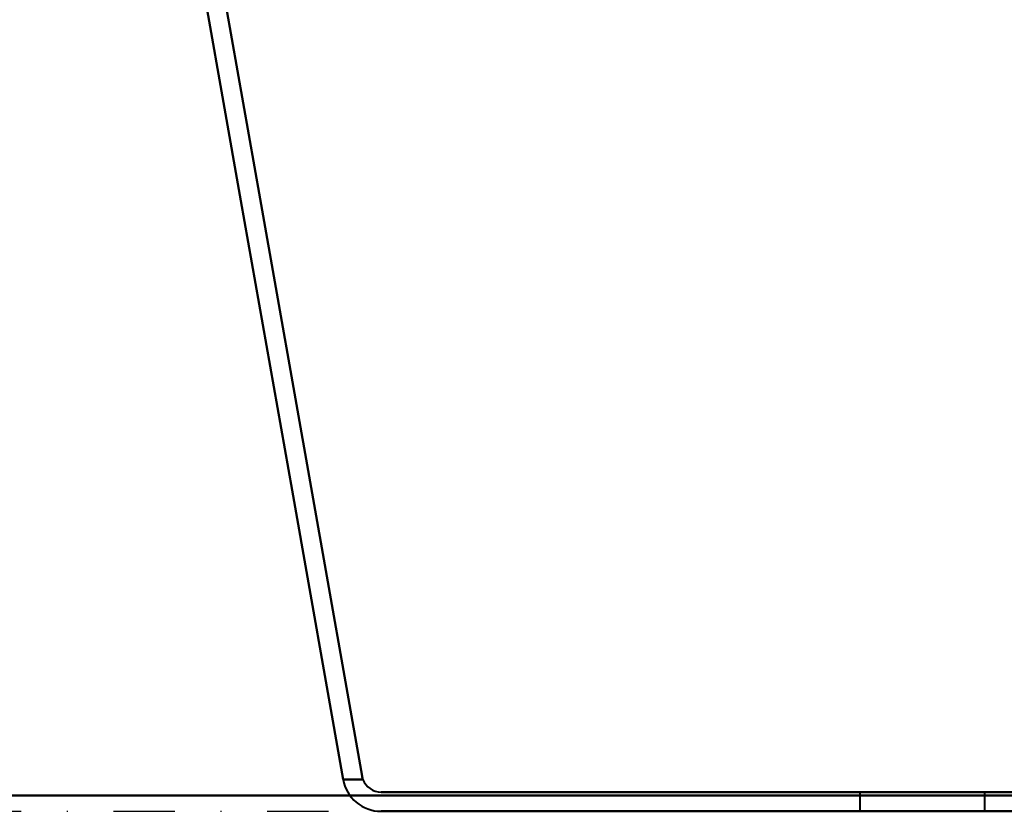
# Model space of a CAD drawing. Header units: millimetres. Extents: x -1087 to 1688, y -120 to 1010.
# Tile 48 of 86: x 341 to 443, y 0 to 82. Entities that reach past the tile are written whole.
import ezdxf

# ---------------------------------------------------------------- set-up
doc = ezdxf.new("R2010")
doc.units = ezdxf.units.MM
doc.linetypes.add('Tiret point', pattern=[15.875, 6.35, -4.7625, 0, -4.7625])
for name, color, linetype, lineweight in [('A-FLOR-LEVL', 51, 'Continuous', 30), ('A-GENM', 13, 'Continuous', 40), ('G-IMPT', 8, 'Continuous', 40)]:
    doc.layers.add(name, color=color, linetype=linetype, lineweight=lineweight)

# ---------------------------------------------------------------- blocks, each defined once
blk = doc.blocks.new('Maintenance r21 - Maintenance r21-751643-Arrière')
at = {"layer": 'A-GENM'}
for p, q in [((535, 1.65), (-535, 1.65)), ((-535, 1.65), (535, 1.65))]:
    blk.add_line(p, q, dxfattribs=at)
blk = doc.blocks.new('NEXA 700 CALQUES_dwg-751640-Arrière')
at = {"layer": 'G-IMPT'}
for p, q in [((428.19, 2), (428.19, 0)), ((428.19, 2), (428.19, 0)), ((441.19, 2), (428.19, 2)), ((434.69, 2), (428.19, 2)), ((441.19, 2), (428.19, 2)), ((434.69, 2), (428.19, 2)), ((428.19, 2), (434.69, 2)), ((428.19, 2), (434.69, 2)), ((441.19, 2), (434.69, 2)), ((441.19, 2), (434.69, 2)), ((434.69, 2), (441.19, 2)), ((434.69, 2), (441.19, 2)), ((441.19, 0), (441.19, 2)), ((441.19, 0), (441.19, 2)), ((428.19, 0), (441.19, 0)), ((428.19, 0), (441.19, 0)), ((428.19, 0), (441.19, 0)), ((428.19, 0), (441.19, 0)), ((441.19, 0), (428.19, 0)), ((441.19, 0), (428.19, 0)), ((441.19, 0), (428.19, 0)), ((441.19, 0), (428.19, 0))]:
    blk.add_line(p, q, dxfattribs=at)
at = {"layer": 'G-IMPT', "flags": 128}
for points in [[(353.23, 123.68), (358.54, 93.58), (363.84, 63.49), (369.15, 33.4), (374.46, 3.31)], [(374.46, 3.31), (369.15, 33.4), (363.84, 63.49), (358.54, 93.58), (353.23, 123.68)], [(353.23, 123.68), (358.54, 93.58), (363.84, 63.49), (369.15, 33.4), (374.46, 3.31)], [(374.46, 3.31), (369.15, 33.4), (363.84, 63.49), (358.54, 93.58), (353.23, 123.68)], [(355.26, 123.68), (360.55, 93.67), (365.84, 63.67), (371.14, 33.66), (376.43, 3.65)], [(376.43, 3.65), (371.14, 33.66), (365.84, 63.67), (360.55, 93.67), (355.26, 123.68)], [(376.43, 3.65), (371.14, 33.66), (365.84, 63.67), (360.55, 93.67), (355.26, 123.68)], [(355.26, 123.68), (360.55, 93.67), (365.84, 63.67), (371.14, 33.66), (376.43, 3.65)], [(374.46, 3.31), (374.97, 3.31), (375.49, 3.31), (376, 3.31), (376.52, 3.31)], [(374.46, 3.31), (374.97, 3.31), (375.49, 3.31), (376, 3.31), (376.52, 3.31)], [(376.52, 3.31), (376, 3.31), (375.49, 3.31), (374.97, 3.31), (374.46, 3.31)], [(376.52, 3.31), (376, 3.31), (375.49, 3.31), (374.97, 3.31), (374.46, 3.31)], [(490.98, 2), (462.83, 2), (434.69, 2), (406.54, 2), (378.4, 2)], [(378.4, 2), (406.54, 2), (434.69, 2), (462.83, 2), (490.98, 2)], [(378.4, 2), (406.54, 2), (434.69, 2), (462.83, 2), (490.98, 2)], [(490.98, 2), (462.83, 2), (434.69, 2), (406.54, 2), (378.4, 2)], [(378.4, 0), (406.54, 0), (434.69, 0), (462.83, 0), (490.98, 0)], [(490.98, 0), (462.83, 0), (434.69, 0), (406.54, 0), (378.4, 0)], [(490.98, 0), (462.83, 0), (434.69, 0), (406.54, 0), (378.4, 0)], [(378.4, 0), (406.54, 0), (434.69, 0), (462.83, 0), (490.98, 0)]]:
    blk.add_lwpolyline(points, dxfattribs=at)
at = {"layer": 'G-IMPT'}
for radius, start in [(4, 190), (4, 190), (4, 190), (4, 190), (2, 200.322), (2, 200.322), (2, 200.322), (2, 200.322)]:
    blk.add_arc((378.4, 4), radius, start, 270, dxfattribs=at)
for points in [[(376.43, 3.65), (376.44, 3.59), (376.46, 3.48), (376.5, 3.36), (376.52, 3.31)], [(376.52, 3.31), (376.5, 3.36), (376.46, 3.48), (376.44, 3.59), (376.43, 3.65)], [(376.52, 3.31), (376.5, 3.36), (376.46, 3.48), (376.44, 3.59), (376.43, 3.65)], [(376.43, 3.65), (376.44, 3.59), (376.46, 3.48), (376.5, 3.36), (376.52, 3.31)]]:
    blk.add_open_spline(points, degree=3, dxfattribs=at)

msp = doc.modelspace()

# ---------------------------------------------------------------- linework, layer by layer
at = {"layer": 'A-FLOR-LEVL', "linetype": 'Tiret point'}
msp.add_line((-1087.15, 0), (1447.78, 0), dxfattribs=at)

# ---------------------------------------------------------------- block references
at = {"layer": 'A-GENM'}
msp.add_blockref('Maintenance r21 - Maintenance r21-751643-Arrière', (0, 0), dxfattribs=at)
at = {"layer": 'G-IMPT'}
msp.add_blockref('NEXA 700 CALQUES_dwg-751640-Arrière', (0, 0), dxfattribs=at)

doc.saveas('drawing.dxf')
